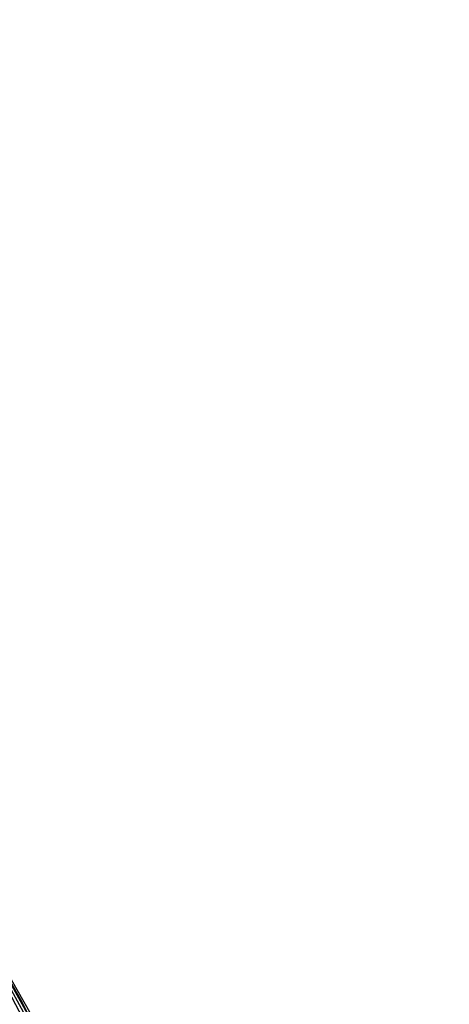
# Model space of a CAD drawing. Header units: millimetres. Extents: x -192 to 186, y -241 to 236.
# Tile 84 of 87: x 134 to 155, y 56 to 104. Entities that reach past the tile are written whole.
import ezdxf

# ---------------------------------------------------------------- set-up
doc = ezdxf.new("R2010")
doc.units = ezdxf.units.MM
doc.layers.add('MAIN-1', color=7, linetype='Continuous')
doc.layers.add('MAIN-2', color=7, linetype='Continuous')

msp = doc.modelspace()

# ---------------------------------------------------------------- linework, layer by layer
at = {"layer": 'MAIN-1'}
msp.add_ellipse((-0.5, -0.433), major_axis=(106.054, -122.46), ratio=0.75, start_param=0.713724, end_param=3.466968, dxfattribs=at)
at = {"layer": 'MAIN-2'}
for p, q in [((134.56, 56.031), (129.599, 64.714)), ((135.652, 54.303), (130.44, 63.409)), ((139.034, 47.226), (134.56, 56.031))]:
    msp.add_line(p, q, dxfattribs=at)
for centre, major_axis, start_param, end_param in [((0, 0), (-105.399, 121.705), -2.427868, 0.713724), ((21.428, 18.557), (-100.334, 115.856), -2.427868, -1.671484), ((21.428, 18.557), (99.336, -114.703), 0.713724, 1.468967), ((17.028, 14.747), (-105.326, 121.62), -2.427868, -1.670101), ((17.028, 14.747), (104.327, -120.467), 0.713724, 1.471565), ((12.628, 10.936), (-110.317, 127.383), -2.427868, -1.668171), ((12.628, 10.936), (109.319, -126.231), 0.713724, 1.472816), ((8.228, 7.126), (-110.317, 127.383), -2.427868, -1.668171), ((21.428, 18.557), (-92.547, 106.864), -2.427868, -1.674838), ((8.228, 7.126), (109.319, -126.231), 0.713724, 1.473773), ((21.428, 18.557), (91.548, -105.711), 0.713724, 1.466401), ((3.828, 3.315), (-110.317, 127.383), -2.427868, -1.668171), ((3.828, 3.315), (109.319, -126.231), 0.713724, 1.473773)]:
    msp.add_ellipse(centre, major_axis=major_axis, ratio=0.75, start_param=start_param, end_param=end_param, dxfattribs=at)

doc.saveas('drawing.dxf')
